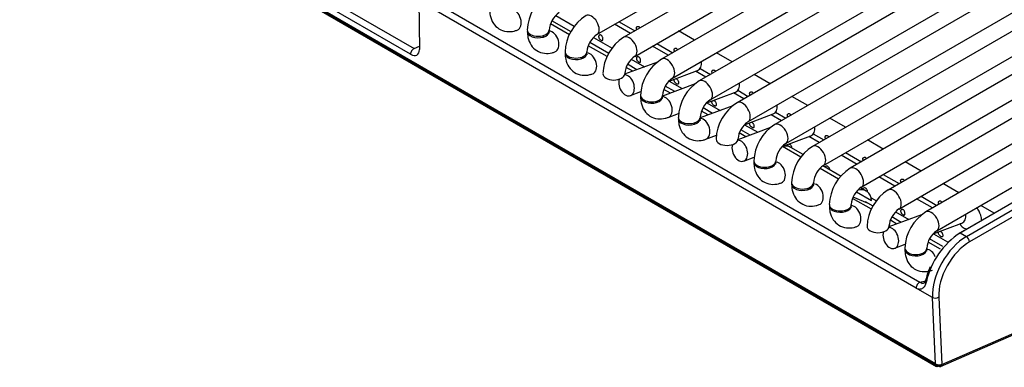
# Model space of a CAD drawing. Header units: millimetres. Extents: x 0 to 287, y 0 to 200.
# Tile 17 of 27: x 211.15 to 222.4, y 95.39 to 99.36. Entities that reach past the tile are written whole.
import ezdxf

# ---------------------------------------------------------------- set-up
doc = ezdxf.new("R2010")
doc.units = ezdxf.units.MM
doc.layers.add('130.189_BW4C_CTM', color=7, linetype='Continuous')
doc.layers.add('Défaut', color=7, linetype='Continuous')

# ---------------------------------------------------------------- blocks, each defined once
blk = doc.blocks.new('SE3')
at = {"layer": '130.189_BW4C_CTM', "color": 7, "linetype": 'Continuous'}
for p, q in [((221.612, 95.426), (205.561, 104.693)), ((205.562, 104.684), (221.614, 95.416)), ((205.572, 104.666), (221.624, 95.398)), ((217.744, 99.186), (226.865, 104.453)), ((227.172, 104.42), (218.05, 99.154)), ((218.175, 98.937), (227.297, 104.204)), ((227.603, 104.171), (218.481, 98.905)), ((218.606, 98.688), (227.728, 103.955)), ((228.034, 103.922), (218.913, 98.656)), ((219.038, 98.439), (228.159, 103.706)), ((228.334, 103.597), (219.344, 98.407)), ((219.469, 98.19), (228.342, 103.313)), ((228.347, 103.107), (219.775, 98.158)), ((219.9, 97.941), (228.355, 102.822)), ((228.36, 102.616), (220.207, 97.909)), ((220.332, 97.692), (228.368, 102.332)), ((228.373, 102.126), (220.638, 97.66)), ((220.763, 97.443), (228.468, 101.892)), ((228.388, 101.636), (221.069, 97.411)), ((211.591, 101.372), (215.655, 99.026)), ((221.194, 97.194), (228.513, 101.42)), ((228.819, 101.387), (221.501, 97.162)), ((215.615, 98.96), (211.552, 101.306)), ((221.626, 96.945), (228.944, 101.171)), ((221.858, 96.904), (228.827, 100.927)), ((228.862, 100.946), (221.894, 96.923)), ((221.965, 96.881), (228.934, 100.905)), ((228.969, 100.843), (222.001, 96.82)), ((221.39, 96.291), (215.707, 99.572)), ((215.707, 99.572), (215.715, 99.015)), ((215.751, 99.639), (221.434, 96.358)), ((217.448, 99.218), (217.23, 99.344)), ((217.273, 99.402), (217.485, 99.28)), ((217.996, 99.332), (218.177, 99.227)), ((217.429, 99.183), (217.214, 99.307)), ((218.127, 99.198), (217.945, 99.303)), ((218.859, 99.123), (218.677, 99.227)), ((217.705, 99.153), (217.917, 99.031)), ((215.655, 99.026), (215.715, 99.052)), ((217.86, 98.934), (217.645, 99.058)), ((217.88, 98.969), (217.662, 99.095)), ((218.558, 98.949), (218.377, 99.054)), ((218.427, 99.083), (218.609, 98.978)), ((218.136, 98.904), (218.287, 98.817)), ((219.29, 98.874), (219.109, 98.978)), ((218.434, 98.871), (218.06, 98.732)), ((218.152, 98.766), (218.076, 98.809)), ((218.2, 98.784), (218.093, 98.846)), ((218.567, 98.654), (218.894, 98.777)), ((218.989, 98.7), (218.871, 98.768)), ((218.921, 98.798), (219.04, 98.729)), ((218.568, 98.655), (218.719, 98.568)), ((219.721, 98.625), (219.54, 98.729)), ((218.865, 98.622), (218.491, 98.483)), ((218.583, 98.517), (218.508, 98.56)), ((218.632, 98.535), (218.524, 98.597)), ((219.353, 98.549), (219.471, 98.48)), ((218.126, 98.489), (218.245, 98.534)), ((218.998, 98.405), (219.325, 98.528)), ((219.421, 98.451), (219.303, 98.519)), ((220.153, 98.376), (219.971, 98.48)), ((219.296, 98.373), (218.923, 98.234)), ((219.063, 98.286), (218.956, 98.348)), ((218.999, 98.406), (219.15, 98.319)), ((218.557, 98.24), (218.676, 98.285)), ((219.014, 98.268), (218.939, 98.311)), ((219.429, 98.156), (219.757, 98.279)), ((219.852, 98.202), (219.734, 98.27)), ((219.784, 98.3), (219.903, 98.231)), ((220.584, 98.127), (220.403, 98.231)), ((219.728, 98.124), (219.354, 97.985)), ((219.494, 98.037), (219.387, 98.099)), ((219.431, 98.157), (219.581, 98.07)), ((218.988, 97.991), (219.108, 98.036)), ((219.446, 98.019), (219.37, 98.062)), ((219.861, 97.907), (220.188, 98.03)), ((220.283, 97.953), (220.165, 98.021)), ((220.215, 98.051), (220.334, 97.982)), ((221.015, 97.877), (220.834, 97.982)), ((220.073, 97.785), (219.862, 97.906)), ((220.1, 97.815), (219.957, 97.898)), ((219.42, 97.742), (219.539, 97.787)), ((220.715, 97.704), (220.533, 97.809)), ((220.584, 97.838), (220.765, 97.733)), ((221.669, 95.396), (227.158, 97.787)), ((221.684, 95.421), (227.173, 97.812)), ((220.504, 97.536), (220.292, 97.658)), ((220.532, 97.566), (220.323, 97.686)), ((221.447, 97.628), (221.265, 97.733)), ((221.146, 97.455), (220.965, 97.56)), ((221.015, 97.589), (221.197, 97.484)), ((220.821, 97.399), (220.755, 97.437)), ((221.878, 97.379), (221.697, 97.484)), ((220.88, 97.191), (220.664, 97.315)), ((220.835, 97.262), (220.67, 97.329)), ((220.707, 97.391), (220.881, 97.291)), ((220.875, 97.323), (220.936, 97.288)), ((221.577, 97.206), (221.396, 97.311)), ((221.447, 97.34), (221.628, 97.235)), ((220.899, 97.226), (220.81, 97.278)), ((222.28, 97.147), (222.128, 97.235)), ((221.453, 97.128), (221.079, 96.989)), ((221.22, 97.041), (221.112, 97.103)), ((221.155, 97.161), (221.307, 97.074)), ((221.171, 97.023), (221.096, 97.066)), ((221.586, 96.911), (221.913, 97.033)), ((221.892, 97.024), (221.891, 97.025)), ((221.695, 96.766), (221.544, 96.854)), ((221.587, 96.911), (221.747, 96.82)), ((221.894, 96.923), (221.965, 96.881)), ((221.145, 96.746), (221.264, 96.791)), ((221.669, 96.735), (221.527, 96.817)), ((221.434, 96.358), (221.498, 96.376)), ((221.456, 96.345), (221.503, 96.358)), ((221.577, 96.185), (221.41, 96.281)), ((221.612, 95.426), (221.577, 96.185)), ((221.648, 96.187), (221.683, 95.421)), ((221.644, 95.399), (221.614, 95.416)), ((221.683, 95.415), (221.644, 95.399)), ((221.683, 95.421), (221.684, 95.421))]:
    blk.add_line(p, q, dxfattribs=at)
for centre, radius, start, end in [((217.46, 99.218), 0.513, 122.1726, 177.8274), ((217.464, 99.216), 0.267, 124.6234, 175.3766), ((217.892, 98.969), 0.513, 122.1726, 177.8274), ((217.895, 98.967), 0.267, 124.6234, 175.3766), ((218.323, 98.72), 0.513, 122.1726, 177.8274), ((218.327, 98.718), 0.267, 124.6234, 175.3766), ((218.754, 98.471), 0.513, 122.1726, 177.8274), ((218.758, 98.469), 0.267, 124.6234, 175.3766), ((219.186, 98.222), 0.513, 122.1726, 177.8274), ((219.189, 98.22), 0.267, 124.6234, 175.3766), ((219.617, 97.973), 0.513, 122.1726, 177.8274), ((219.621, 97.971), 0.267, 124.6234, 175.3766), ((220.048, 97.724), 0.513, 122.1726, 177.8274), ((220.052, 97.722), 0.267, 124.6234, 175.3766), ((219.807, 97.638), 0.3, 60, 71.4709), ((220.48, 97.475), 0.513, 122.1726, 177.8274), ((220.483, 97.473), 0.267, 124.6234, 175.3766), ((220.911, 97.226), 0.513, 122.1726, 177.8274), ((220.915, 97.224), 0.267, 124.6234, 175.3766), ((221.342, 96.977), 0.513, 122.1726, 177.8274), ((221.346, 96.975), 0.267, 124.6234, 175.3766), ((221.774, 96.728), 0.513, 122.1726, 177.8274), ((222.389, 96.165), 0.905, 123.152, 167.1393), ((221.777, 96.726), 0.267, 124.6234, 175.3766)]:
    blk.add_arc(centre, radius, start, end, dxfattribs=at)
for centre, major_axis, ratio, start_param, end_param in [((216.788, 99.354), (-0.044, 0.117), 0.668835, 3.141468, 6.012973), ((217.681, 99.295), (0.063, -0.108), 0.57735, 0.009357, 3.141259), ((217.073, 99.221), (0.125, 0), 0.57735, 3.028213, 6.283185), ((217.073, 99.238), (0.125, 0), 0.57735, 3.141975, 6.272957), ((217.073, 99.221), (0.125, 0), 0.57735, 0, 0.11338), ((217.219, 99.105), (-0.044, 0.117), 0.668835, 3.141468, 6.012973), ((217.219, 99.105), (-0.044, 0.117), 0.668835, 0.703415, 0.877911), ((218.113, 99.046), (0.063, -0.108), 0.57735, 0.009357, 3.141259), ((215.65, 98.983), (-0.025, -0.0433), 0.57735, 3.804818, 5.550147), ((215.609, 99.081), (-0.08, 0.128), 0.546142, 2.345976, 3.879986), ((217.504, 98.972), (0.125, 0), 0.57735, 3.028212, 6.283185), ((217.504, 98.989), (0.125, 0), 0.57735, 3.141975, 6.272957), ((217.651, 98.855), (-0.044, 0.117), 0.668835, 0.703415, 0.877911), ((217.504, 98.972), (0.125, 0), 0.57735, 0, 0.113381), ((217.651, 98.855), (-0.044, 0.117), 0.668835, 3.141468, 6.012973), ((218.544, 98.797), (0.063, -0.108), 0.57735, 0.009357, 3.141259), ((218.85, 98.894), (-0.044, 0.117), 0.668835, 3.141593, 4.357226), ((217.936, 98.739), (0.125, 0), 0.57735, 3.141975, 6.272957), ((218.082, 98.606), (-0.044, 0.117), 0.668835, 0.703415, 6.031913), ((218.975, 98.548), (0.063, -0.108), 0.57735, 0.009357, 3.141259), ((219.282, 98.645), (-0.044, 0.117), 0.668835, 3.141593, 4.357226), ((218.367, 98.474), (0.125, 0), 0.57735, 3.02821, 6.283185), ((218.367, 98.49), (0.125, 0), 0.57735, 3.141975, 6.272957), ((218.513, 98.357), (-0.044, 0.117), 0.668835, 0.703415, 0.873634), ((218.367, 98.474), (0.125, 0), 0.57735, 0, 0.1188), ((218.513, 98.357), (-0.044, 0.117), 0.668835, 3.141468, 6.012973), ((219.407, 98.299), (0.063, -0.108), 0.57735, 0.009357, 3.141259), ((219.713, 98.396), (-0.044, 0.117), 0.668835, 3.141593, 4.357226), ((218.798, 98.225), (0.125, 0), 0.57735, 3.028212, 6.283185), ((218.798, 98.241), (0.125, 0), 0.57735, 3.141975, 6.272957), ((218.798, 98.225), (0.125, 0), 0.57735, 0, 0.1188), ((218.945, 98.108), (-0.044, 0.117), 0.668835, 3.141468, 6.012973), ((218.945, 98.108), (-0.044, 0.117), 0.668835, 0.703415, 0.873634), ((219.838, 98.05), (0.063, -0.108), 0.57735, 0.009357, 3.141259), ((220.144, 98.147), (-0.044, 0.117), 0.668835, 3.141593, 4.357226), ((219.23, 97.992), (0.125, 0), 0.57735, 3.141975, 6.272957), ((219.376, 97.859), (-0.044, 0.117), 0.668835, 0.703415, 6.031913), ((219.807, 97.638), (-0.15, -0.26), 0.57735, 3.141593, 3.665191), ((220.269, 97.801), (0.063, -0.108), 0.57735, 0.009357, 3.141259), ((219.661, 97.727), (0.125, 0), 0.57735, 3.028211, 6.283185), ((219.661, 97.743), (0.125, 0), 0.57735, 3.141975, 6.272957), ((219.807, 97.61), (-0.044, 0.117), 0.668835, 0.703415, 0.877911), ((219.661, 97.727), (0.125, 0), 0.57735, 0, 0.113382), ((219.807, 97.61), (-0.044, 0.117), 0.668835, 3.141468, 6.012973), ((220.701, 97.551), (0.063, -0.108), 0.57735, 0.009357, 3.141259), ((220.092, 97.478), (0.125, 0), 0.57735, 3.028211, 6.283185), ((220.092, 97.494), (0.125, 0), 0.57735, 3.141975, 6.272957), ((220.239, 97.361), (-0.044, 0.117), 0.668835, 0.703415, 0.873634), ((220.092, 97.478), (0.125, 0), 0.57735, 0, 0.113382), ((220.239, 97.361), (-0.044, 0.117), 0.668835, 3.141468, 6.012973), ((220.671, 97.139), (-0.15, -0.26), 0.57735, 2.478368, 3.665191), ((221.132, 97.302), (0.063, -0.108), 0.57735, 0.009357, 3.141259), ((220.524, 97.229), (0.125, 0), 0.57735, 3.028222, 6.283185), ((220.524, 97.245), (0.125, 0), 0.57735, 3.141975, 6.272957), ((220.524, 97.229), (0.125, 0), 0.57735, 0, 0.113371), ((220.67, 97.112), (-0.044, 0.117), 0.668835, 3.141468, 6.012973), ((220.67, 97.112), (-0.044, 0.117), 0.668835, 0.703415, 0.873634), ((221.563, 97.053), (0.063, -0.108), 0.57735, 0.009357, 3.141259), ((221.87, 97.15), (-0.044, 0.117), 0.668835, 3.141593, 4.357226), ((220.955, 96.996), (0.125, 0), 0.57735, 3.141975, 6.272957), ((221.101, 96.863), (-0.044, 0.117), 0.668835, 0.703415, 6.031913), ((222.016, 97.034), (0.125, 0), 0.57735, 3.272674, 4.33192), ((221.965, 96.432), (-0.275, -0.476), 0.57735, 3.926991, 5.550147), ((221.965, 96.841), (0.025, -0.0433), 0.57735, 0.785398, 2.356194), ((221.386, 96.747), (0.125, 0), 0.57735, 3.141975, 6.272957), ((222.001, 96.412), (0.25, 0.433), 0.57735, 0.785398, 2.408554), ((221.386, 96.731), (0.125, 0), 0.57735, 3.028209, 6.283185), ((221.533, 96.614), (-0.044, 0.117), 0.668835, 0.703415, 0.877911), ((221.386, 96.731), (0.125, 0), 0.57735, 0, 0.113384), ((221.533, 96.614), (-0.044, 0.117), 0.668835, 4.75921, 6.012973), ((221.846, 96.503), (-0.263, -0.426), 0.556861, 4.977308, 5.276914), ((221.425, 96.313), (0.025, 0.0433), 0.57735, 0.523599, 2.408554), ((221.384, 96.416), (0.077, -0.133), 0.548038, -0.76518, -0.573101), ((221.419, 96.438), (0.0601, -0.0858), 0.460877, -0.783198, -0.591119), ((221.612, 96.207), (0.0499, 0.0023), 0.606775, 3.899404, 5.4702), ((221.648, 95.441), (0.0501, -0.0045), 0.503419, 3.968267, 5.539064), ((221.649, 95.442), (0.025, 0.0433), 0.57735, 2.478368, 3.804818), ((221.649, 95.442), (-0.02, 0.0458), 0.643408, 2.425216, 3.996013)]:
    blk.add_ellipse(centre, major_axis=major_axis, ratio=ratio, start_param=start_param, end_param=end_param, dxfattribs=at)
for points, knots in [([(216.517, 99.47), (216.518, 99.445), (216.521, 99.393), (216.554, 99.312), (216.622, 99.245), (216.709, 99.215), (216.783, 99.22), (216.82, 99.232), (216.832, 99.236)], [0, 0, 0, 0, 0.142554, 0.349449, 0.539605, 0.740567, 0.926733, 1, 1, 1, 1]), ([(216.948, 99.221), (216.949, 99.196), (216.953, 99.144), (216.985, 99.063), (217.053, 98.996), (217.14, 98.966), (217.215, 98.971), (217.251, 98.983), (217.263, 98.987)], [0, 0, 0, 0, 0.142554, 0.349449, 0.539605, 0.740567, 0.926733, 1, 1, 1, 1]), ([(217.2, 99.202), (217.2, 99.202), (217.2, 99.203), (217.198, 99.21), (217.198, 99.219), (217.198, 99.221)], [0.7481471, 0.7481471, 0.7481471, 0.7481471, 0.8034929, 0.9541091, 1, 1, 1, 1]), ([(218.2, 99.241), (218.199, 99.243), (218.197, 99.246), (218.196, 99.248), (218.195, 99.252), (218.194, 99.255), (218.194, 99.258), (218.194, 99.261), (218.194, 99.265), (218.195, 99.267), (218.196, 99.27), (218.197, 99.273), (218.199, 99.275), (218.201, 99.276), (218.204, 99.278), (218.206, 99.279), (218.209, 99.279), (218.212, 99.28), (218.214, 99.279), (218.217, 99.279), (218.22, 99.278), (218.222, 99.276)], [0.6472064, 0.6472064, 0.6472064, 0.6472064, 0.6877903, 0.6877903, 0.6877903, 0.7404633, 0.7404633, 0.7404633, 0.7935872, 0.7935872, 0.7935872, 0.8468402, 0.8468402, 0.8468402, 0.8997022, 0.8997022, 0.8997022, 0.9522476, 0.9522476, 0.9522476, 1, 1, 1, 1]), ([(218.222, 99.276), (218.225, 99.275), (218.228, 99.273), (218.23, 99.27), (218.232, 99.267), (218.234, 99.264), (218.236, 99.261)], [0, 0, 0, 0, 0.0530419, 0.0530419, 0.0530419, 0.1030228, 0.1030228, 0.1030228, 0.1030228]), ([(217.791, 99.178), (217.794, 99.177), (217.796, 99.175), (217.799, 99.172), (217.801, 99.169), (217.803, 99.166), (217.805, 99.163), (217.807, 99.159), (217.808, 99.156), (217.809, 99.152), (217.81, 99.148), (217.811, 99.144), (217.812, 99.141), (217.812, 99.137), (217.812, 99.134), (217.812, 99.131), (217.812, 99.128), (217.811, 99.125), (217.81, 99.123), (217.81, 99.121), (217.808, 99.119), (217.807, 99.119), (217.806, 99.118), (217.804, 99.117), (217.802, 99.117), (217.799, 99.117), (217.797, 99.118), (217.794, 99.119), (217.792, 99.12), (217.789, 99.122), (217.786, 99.124), (217.783, 99.126), (217.78, 99.129), (217.778, 99.131), (217.775, 99.134), (217.772, 99.137), (217.77, 99.14), (217.768, 99.144), (217.766, 99.147), (217.765, 99.15), (217.764, 99.154), (217.763, 99.157), (217.763, 99.16), (217.762, 99.164), (217.763, 99.167), (217.764, 99.169), (217.765, 99.172), (217.766, 99.175), (217.768, 99.177), (217.77, 99.178), (217.772, 99.18), (217.775, 99.181), (217.777, 99.181), (217.78, 99.182), (217.783, 99.181), (217.786, 99.181), (217.788, 99.18), (217.791, 99.178)], [0, 0, 0, 0, 0.053042, 0.053042, 0.053042, 0.106105, 0.106105, 0.106105, 0.158883, 0.158883, 0.158883, 0.21143, 0.21143, 0.21143, 0.264302, 0.264302, 0.264302, 0.317557, 0.317557, 0.317557, 0.370676, 0.370676, 0.370676, 0.42334, 0.42334, 0.42334, 0.475929, 0.475929, 0.475929, 0.528933, 0.528933, 0.528933, 0.582211, 0.582211, 0.582211, 0.635207, 0.635207, 0.635207, 0.68779, 0.68779, 0.68779, 0.740463, 0.740463, 0.740463, 0.793587, 0.793587, 0.793587, 0.84684, 0.84684, 0.84684, 0.899702, 0.899702, 0.899702, 0.952248, 0.952248, 0.952248, 1, 1, 1, 1]), ([(218.631, 98.992), (218.63, 98.994), (218.629, 98.997), (218.628, 98.999), (218.626, 99.003), (218.625, 99.006), (218.625, 99.009), (218.625, 99.012), (218.625, 99.016), (218.626, 99.018), (218.627, 99.021), (218.629, 99.024), (218.631, 99.026), (218.633, 99.027), (218.635, 99.029), (218.638, 99.03), (218.64, 99.03), (218.643, 99.031), (218.646, 99.03), (218.648, 99.03), (218.651, 99.029), (218.653, 99.027)], [0.6472064, 0.6472064, 0.6472064, 0.6472064, 0.6877903, 0.6877903, 0.6877903, 0.7404633, 0.7404633, 0.7404633, 0.7935872, 0.7935872, 0.7935872, 0.8468402, 0.8468402, 0.8468402, 0.8997022, 0.8997022, 0.8997022, 0.9522476, 0.9522476, 0.9522476, 1, 1, 1, 1]), ([(218.653, 99.027), (218.656, 99.026), (218.659, 99.023), (218.661, 99.021), (218.663, 99.018), (218.665, 99.015), (218.667, 99.012)], [0, 0, 0, 0, 0.0530419, 0.0530419, 0.0530419, 0.1030228, 0.1030228, 0.1030228, 0.1030228]), ([(217.379, 98.972), (217.381, 98.947), (217.384, 98.895), (217.417, 98.814), (217.485, 98.747), (217.571, 98.717), (217.646, 98.722), (217.682, 98.734), (217.694, 98.738)], [0, 0, 0, 0, 0.142554, 0.349449, 0.539605, 0.740567, 0.926733, 1, 1, 1, 1]), ([(217.632, 98.953), (217.632, 98.953), (217.631, 98.954), (217.63, 98.961), (217.629, 98.97), (217.629, 98.972)], [0.7481471, 0.7481471, 0.7481471, 0.7481471, 0.8034929, 0.9541091, 1, 1, 1, 1]), ([(218.222, 98.929), (218.225, 98.928), (218.228, 98.926), (218.23, 98.923), (218.232, 98.92), (218.234, 98.917), (218.236, 98.914), (218.238, 98.91), (218.239, 98.907), (218.241, 98.903), (218.242, 98.899), (218.242, 98.895), (218.243, 98.892), (218.243, 98.888), (218.243, 98.885), (218.243, 98.882), (218.243, 98.879), (218.243, 98.876), (218.242, 98.874), (218.241, 98.872), (218.24, 98.87), (218.238, 98.869), (218.237, 98.869), (218.235, 98.868), (218.233, 98.868), (218.231, 98.868), (218.228, 98.869), (218.226, 98.87), (218.223, 98.871), (218.22, 98.873), (218.218, 98.875), (218.215, 98.877), (218.212, 98.88), (218.209, 98.882), (218.206, 98.885), (218.204, 98.888), (218.201, 98.891), (218.199, 98.895), (218.197, 98.898), (218.196, 98.901), (218.195, 98.905), (218.194, 98.908), (218.194, 98.911), (218.194, 98.914), (218.194, 98.918), (218.195, 98.92), (218.196, 98.923), (218.197, 98.926), (218.199, 98.928), (218.201, 98.929), (218.204, 98.931), (218.206, 98.932), (218.209, 98.932), (218.212, 98.933), (218.214, 98.932), (218.217, 98.932), (218.22, 98.931), (218.222, 98.929)], [0, 0, 0, 0, 0.053042, 0.053042, 0.053042, 0.106105, 0.106105, 0.106105, 0.158883, 0.158883, 0.158883, 0.21143, 0.21143, 0.21143, 0.264302, 0.264302, 0.264302, 0.317557, 0.317557, 0.317557, 0.370676, 0.370676, 0.370676, 0.42334, 0.42334, 0.42334, 0.475929, 0.475929, 0.475929, 0.528933, 0.528933, 0.528933, 0.582211, 0.582211, 0.582211, 0.635207, 0.635207, 0.635207, 0.68779, 0.68779, 0.68779, 0.740463, 0.740463, 0.740463, 0.793587, 0.793587, 0.793587, 0.84684, 0.84684, 0.84684, 0.899702, 0.899702, 0.899702, 0.952248, 0.952248, 0.952248, 1, 1, 1, 1]), ([(219.063, 98.743), (219.061, 98.745), (219.06, 98.748), (219.059, 98.75), (219.058, 98.754), (219.057, 98.757), (219.057, 98.76), (219.056, 98.763), (219.057, 98.767), (219.058, 98.769), (219.059, 98.772), (219.06, 98.775), (219.062, 98.777), (219.064, 98.778), (219.066, 98.78), (219.069, 98.781), (219.071, 98.781), (219.074, 98.782), (219.077, 98.781), (219.08, 98.781), (219.082, 98.78), (219.085, 98.778)], [0.6472064, 0.6472064, 0.6472064, 0.6472064, 0.6877903, 0.6877903, 0.6877903, 0.7404633, 0.7404633, 0.7404633, 0.7935872, 0.7935872, 0.7935872, 0.8468402, 0.8468402, 0.8468402, 0.8997022, 0.8997022, 0.8997022, 0.9522476, 0.9522476, 0.9522476, 1, 1, 1, 1]), ([(219.085, 98.778), (219.088, 98.777), (219.09, 98.774), (219.093, 98.772), (219.095, 98.769), (219.097, 98.766), (219.099, 98.763)], [0, 0, 0, 0, 0.0530419, 0.0530419, 0.0530419, 0.1030228, 0.1030228, 0.1030228, 0.1030228]), ([(218.653, 98.68), (218.656, 98.679), (218.659, 98.676), (218.661, 98.674), (218.664, 98.671), (218.666, 98.668), (218.668, 98.665), (218.669, 98.661), (218.671, 98.657), (218.672, 98.654), (218.673, 98.65), (218.674, 98.646), (218.674, 98.643), (218.675, 98.639), (218.675, 98.636), (218.675, 98.633), (218.674, 98.63), (218.674, 98.627), (218.673, 98.625), (218.672, 98.623), (218.671, 98.621), (218.67, 98.62), (218.668, 98.619), (218.666, 98.619), (218.664, 98.619), (218.662, 98.619), (218.66, 98.62), (218.657, 98.621), (218.655, 98.622), (218.652, 98.624), (218.649, 98.626), (218.646, 98.628), (218.643, 98.631), (218.64, 98.633), (218.638, 98.636), (218.635, 98.639), (218.633, 98.642), (218.631, 98.646), (218.629, 98.649), (218.628, 98.652), (218.626, 98.656), (218.625, 98.659), (218.625, 98.662), (218.625, 98.665), (218.625, 98.669), (218.626, 98.671), (218.627, 98.674), (218.629, 98.676), (218.63, 98.678)], [0, 0, 0, 0, 0.0530419, 0.0530419, 0.0530419, 0.1061047, 0.1061047, 0.1061047, 0.1588828, 0.1588828, 0.1588828, 0.2114301, 0.2114301, 0.2114301, 0.2643019, 0.2643019, 0.2643019, 0.3175571, 0.3175571, 0.3175571, 0.3706757, 0.3706757, 0.3706757, 0.4233402, 0.4233402, 0.4233402, 0.4759291, 0.4759291, 0.4759291, 0.5289331, 0.5289331, 0.5289331, 0.5822112, 0.5822112, 0.5822112, 0.6352073, 0.6352073, 0.6352073, 0.6877903, 0.6877903, 0.6877903, 0.7404633, 0.7404633, 0.7404633, 0.7935872, 0.7935872, 0.7935872, 0.843316, 0.843316, 0.843316, 0.843316]), ([(218.644, 98.683), (218.644, 98.683), (218.645, 98.683), (218.646, 98.683), (218.648, 98.683), (218.651, 98.682), (218.653, 98.68)], [0.93862987, 0.93862987, 0.93862987, 0.93862987, 0.95224755, 0.95224755, 0.95224755, 1, 1, 1, 1]), ([(218.242, 98.474), (218.243, 98.449), (218.247, 98.397), (218.279, 98.316), (218.347, 98.249), (218.434, 98.219), (218.509, 98.224), (218.545, 98.236), (218.557, 98.24)], [0, 0, 0, 0, 0.142554, 0.349449, 0.539605, 0.740567, 0.926733, 1, 1, 1, 1]), ([(218.494, 98.455), (218.494, 98.455), (218.494, 98.456), (218.492, 98.463), (218.492, 98.472), (218.492, 98.474)], [0.7481471, 0.7481471, 0.7481471, 0.7481471, 0.8034929, 0.9541091, 1, 1, 1, 1]), ([(219.085, 98.431), (219.088, 98.43), (219.09, 98.427), (219.093, 98.425), (219.095, 98.422), (219.097, 98.419), (219.099, 98.416), (219.101, 98.412), (219.102, 98.408), (219.103, 98.405), (219.104, 98.401), (219.105, 98.397), (219.106, 98.394), (219.106, 98.39), (219.106, 98.387), (219.106, 98.384), (219.106, 98.381), (219.105, 98.378), (219.104, 98.376), (219.104, 98.374), (219.102, 98.372), (219.101, 98.371), (219.1, 98.37), (219.098, 98.37), (219.096, 98.37), (219.094, 98.37), (219.091, 98.371), (219.088, 98.372), (219.086, 98.373), (219.083, 98.375), (219.08, 98.377), (219.077, 98.379), (219.074, 98.382), (219.072, 98.384), (219.069, 98.387), (219.066, 98.39), (219.064, 98.393), (219.062, 98.396), (219.06, 98.4), (219.059, 98.403), (219.058, 98.407), (219.057, 98.41), (219.057, 98.413), (219.056, 98.416), (219.057, 98.42), (219.058, 98.422), (219.059, 98.425), (219.06, 98.427), (219.062, 98.429)], [0, 0, 0, 0, 0.0530419, 0.0530419, 0.0530419, 0.1061047, 0.1061047, 0.1061047, 0.1588828, 0.1588828, 0.1588828, 0.2114301, 0.2114301, 0.2114301, 0.2643019, 0.2643019, 0.2643019, 0.3175571, 0.3175571, 0.3175571, 0.3706757, 0.3706757, 0.3706757, 0.4233402, 0.4233402, 0.4233402, 0.4759291, 0.4759291, 0.4759291, 0.5289331, 0.5289331, 0.5289331, 0.5822112, 0.5822112, 0.5822112, 0.6352073, 0.6352073, 0.6352073, 0.6877903, 0.6877903, 0.6877903, 0.7404633, 0.7404633, 0.7404633, 0.7935872, 0.7935872, 0.7935872, 0.843316, 0.843316, 0.843316, 0.843316]), ([(219.075, 98.434), (219.076, 98.434), (219.076, 98.434), (219.077, 98.434), (219.08, 98.434), (219.082, 98.433), (219.085, 98.431)], [0.93862987, 0.93862987, 0.93862987, 0.93862987, 0.95224755, 0.95224755, 0.95224755, 1, 1, 1, 1]), ([(219.494, 98.493), (219.493, 98.496), (219.491, 98.499), (219.49, 98.501), (219.489, 98.505), (219.488, 98.508), (219.488, 98.511), (219.488, 98.514), (219.488, 98.518), (219.489, 98.52), (219.49, 98.523), (219.491, 98.526), (219.493, 98.527), (219.495, 98.529), (219.498, 98.531), (219.5, 98.532), (219.503, 98.532), (219.506, 98.533), (219.508, 98.532), (219.511, 98.532), (219.514, 98.531), (219.516, 98.529)], [0.6472064, 0.6472064, 0.6472064, 0.6472064, 0.6877903, 0.6877903, 0.6877903, 0.7404633, 0.7404633, 0.7404633, 0.7935872, 0.7935872, 0.7935872, 0.8468402, 0.8468402, 0.8468402, 0.8997022, 0.8997022, 0.8997022, 0.9522476, 0.9522476, 0.9522476, 1, 1, 1, 1]), ([(219.516, 98.529), (219.519, 98.528), (219.522, 98.525), (219.524, 98.523), (219.526, 98.52), (219.528, 98.517), (219.53, 98.514)], [0, 0, 0, 0, 0.0530419, 0.0530419, 0.0530419, 0.1030228, 0.1030228, 0.1030228, 0.1030228]), ([(218.673, 98.225), (218.675, 98.2), (218.678, 98.148), (218.711, 98.067), (218.779, 98), (218.865, 97.97), (218.94, 97.975), (218.976, 97.987), (218.988, 97.991)], [0, 0, 0, 0, 0.142554, 0.349449, 0.539605, 0.740567, 0.926733, 1, 1, 1, 1]), ([(218.926, 98.206), (218.926, 98.206), (218.925, 98.207), (218.924, 98.214), (218.923, 98.223), (218.923, 98.225)], [0.7481471, 0.7481471, 0.7481471, 0.7481471, 0.8034929, 0.9541091, 1, 1, 1, 1]), ([(219.925, 98.244), (219.924, 98.247), (219.923, 98.25), (219.922, 98.252), (219.92, 98.255), (219.919, 98.259), (219.919, 98.262), (219.919, 98.265), (219.919, 98.269), (219.92, 98.271), (219.921, 98.274), (219.923, 98.277), (219.925, 98.278), (219.927, 98.28), (219.929, 98.282), (219.932, 98.283), (219.934, 98.283), (219.937, 98.284), (219.94, 98.283), (219.942, 98.283), (219.945, 98.282), (219.947, 98.28)], [0.6472064, 0.6472064, 0.6472064, 0.6472064, 0.6877903, 0.6877903, 0.6877903, 0.7404633, 0.7404633, 0.7404633, 0.7935872, 0.7935872, 0.7935872, 0.8468402, 0.8468402, 0.8468402, 0.8997022, 0.8997022, 0.8997022, 0.9522476, 0.9522476, 0.9522476, 1, 1, 1, 1]), ([(219.947, 98.28), (219.95, 98.279), (219.953, 98.276), (219.955, 98.274), (219.957, 98.271), (219.96, 98.268), (219.961, 98.265)], [0, 0, 0, 0, 0.0530419, 0.0530419, 0.0530419, 0.1030228, 0.1030228, 0.1030228, 0.1030228]), ([(219.516, 98.182), (219.519, 98.181), (219.522, 98.178), (219.524, 98.176), (219.526, 98.173), (219.528, 98.17), (219.53, 98.167), (219.532, 98.163), (219.533, 98.159), (219.535, 98.156), (219.536, 98.152), (219.536, 98.148), (219.537, 98.145), (219.537, 98.141), (219.537, 98.138), (219.537, 98.135), (219.537, 98.132), (219.537, 98.129), (219.536, 98.127), (219.535, 98.125), (219.534, 98.123), (219.532, 98.122), (219.531, 98.121), (219.529, 98.121), (219.527, 98.121), (219.525, 98.121), (219.522, 98.122), (219.52, 98.123), (219.517, 98.124), (219.514, 98.126), (219.512, 98.128), (219.509, 98.13), (219.506, 98.133), (219.503, 98.135), (219.5, 98.138), (219.498, 98.141), (219.495, 98.144), (219.493, 98.147), (219.491, 98.151), (219.49, 98.154), (219.489, 98.158), (219.488, 98.161), (219.488, 98.164), (219.488, 98.167), (219.488, 98.171), (219.489, 98.173), (219.49, 98.176), (219.491, 98.178), (219.493, 98.18)], [0, 0, 0, 0, 0.0530419, 0.0530419, 0.0530419, 0.1061047, 0.1061047, 0.1061047, 0.1588828, 0.1588828, 0.1588828, 0.2114301, 0.2114301, 0.2114301, 0.2643019, 0.2643019, 0.2643019, 0.3175571, 0.3175571, 0.3175571, 0.3706757, 0.3706757, 0.3706757, 0.4233402, 0.4233402, 0.4233402, 0.4759291, 0.4759291, 0.4759291, 0.5289331, 0.5289331, 0.5289331, 0.5822112, 0.5822112, 0.5822112, 0.6352073, 0.6352073, 0.6352073, 0.6877903, 0.6877903, 0.6877903, 0.7404633, 0.7404633, 0.7404633, 0.7935872, 0.7935872, 0.7935872, 0.843316, 0.843316, 0.843316, 0.843316]), ([(219.506, 98.185), (219.507, 98.185), (219.508, 98.185), (219.508, 98.185), (219.511, 98.185), (219.514, 98.184), (219.516, 98.182)], [0.93862987, 0.93862987, 0.93862987, 0.93862987, 0.95224755, 0.95224755, 0.95224755, 1, 1, 1, 1]), ([(220.357, 97.995), (220.355, 97.998), (220.354, 98.001), (220.353, 98.003), (220.352, 98.006), (220.351, 98.01), (220.351, 98.013), (220.35, 98.016), (220.351, 98.019), (220.352, 98.022), (220.353, 98.025), (220.354, 98.027), (220.356, 98.029), (220.358, 98.031), (220.36, 98.033), (220.363, 98.034), (220.365, 98.034), (220.368, 98.034), (220.371, 98.034), (220.374, 98.034), (220.376, 98.033), (220.379, 98.031)], [0.6472064, 0.6472064, 0.6472064, 0.6472064, 0.6877903, 0.6877903, 0.6877903, 0.7404633, 0.7404633, 0.7404633, 0.7935872, 0.7935872, 0.7935872, 0.8468402, 0.8468402, 0.8468402, 0.8997022, 0.8997022, 0.8997022, 0.9522476, 0.9522476, 0.9522476, 1, 1, 1, 1]), ([(220.379, 98.031), (220.382, 98.03), (220.384, 98.027), (220.387, 98.025), (220.389, 98.022), (220.391, 98.019), (220.393, 98.016)], [0, 0, 0, 0, 0.0530419, 0.0530419, 0.0530419, 0.1030228, 0.1030228, 0.1030228, 0.1030228]), ([(219.92, 97.909), (219.92, 97.911), (219.919, 97.913), (219.919, 97.915), (219.919, 97.918), (219.919, 97.921), (219.92, 97.924), (219.921, 97.927), (219.923, 97.929), (219.924, 97.931)], [0.7095532, 0.7095532, 0.7095532, 0.7095532, 0.7404633, 0.7404633, 0.7404633, 0.7935872, 0.7935872, 0.7935872, 0.843316, 0.843316, 0.843316, 0.843316]), ([(219.938, 97.936), (219.938, 97.936), (219.939, 97.936), (219.94, 97.936), (219.942, 97.936), (219.945, 97.935), (219.947, 97.933)], [0.93862987, 0.93862987, 0.93862987, 0.93862987, 0.95224755, 0.95224755, 0.95224755, 1, 1, 1, 1]), ([(219.947, 97.933), (219.95, 97.932), (219.953, 97.929), (219.955, 97.927), (219.958, 97.924), (219.96, 97.921), (219.962, 97.917), (219.963, 97.914), (219.965, 97.91), (219.966, 97.907), (219.967, 97.903), (219.968, 97.899), (219.968, 97.896), (219.968, 97.894), (219.969, 97.893), (219.969, 97.891)], [0, 0, 0, 0, 0.0530419, 0.0530419, 0.0530419, 0.1061047, 0.1061047, 0.1061047, 0.1588828, 0.1588828, 0.1588828, 0.2114301, 0.2114301, 0.2114301, 0.235271, 0.235271, 0.235271, 0.235271]), ([(220.788, 97.746), (220.787, 97.749), (220.785, 97.751), (220.784, 97.754), (220.783, 97.757), (220.782, 97.761), (220.782, 97.764), (220.782, 97.767), (220.782, 97.77), (220.783, 97.773), (220.784, 97.776), (220.785, 97.778), (220.787, 97.78), (220.789, 97.782), (220.792, 97.784), (220.794, 97.784), (220.797, 97.785), (220.8, 97.785), (220.802, 97.785), (220.805, 97.785), (220.808, 97.784), (220.81, 97.782)], [0.6472064, 0.6472064, 0.6472064, 0.6472064, 0.6877903, 0.6877903, 0.6877903, 0.7404633, 0.7404633, 0.7404633, 0.7935872, 0.7935872, 0.7935872, 0.8468402, 0.8468402, 0.8468402, 0.8997022, 0.8997022, 0.8997022, 0.9522476, 0.9522476, 0.9522476, 1, 1, 1, 1]), ([(220.81, 97.782), (220.813, 97.781), (220.816, 97.778), (220.818, 97.776), (220.82, 97.773), (220.822, 97.77), (220.824, 97.767)], [0, 0, 0, 0, 0.0530419, 0.0530419, 0.0530419, 0.1030228, 0.1030228, 0.1030228, 0.1030228]), ([(219.536, 97.727), (219.537, 97.702), (219.541, 97.65), (219.573, 97.569), (219.641, 97.502), (219.728, 97.471), (219.803, 97.477), (219.839, 97.489), (219.851, 97.493)], [0, 0, 0, 0, 0.142554, 0.349449, 0.539605, 0.740567, 0.926733, 1, 1, 1, 1]), ([(219.788, 97.708), (219.788, 97.708), (219.788, 97.709), (219.786, 97.716), (219.786, 97.725), (219.786, 97.727)], [0.7481471, 0.7481471, 0.7481471, 0.7481471, 0.8034929, 0.9541091, 1, 1, 1, 1]), ([(220.351, 97.67), (220.351, 97.672), (220.351, 97.674), (220.352, 97.675), (220.353, 97.678), (220.354, 97.68), (220.356, 97.682), (220.358, 97.684), (220.36, 97.686), (220.363, 97.687), (220.365, 97.687), (220.368, 97.687), (220.371, 97.687), (220.374, 97.687), (220.376, 97.686), (220.379, 97.684)], [0.7648196, 0.7648196, 0.7648196, 0.7648196, 0.7935872, 0.7935872, 0.7935872, 0.8468402, 0.8468402, 0.8468402, 0.8997022, 0.8997022, 0.8997022, 0.9522476, 0.9522476, 0.9522476, 1, 1, 1, 1]), ([(220.379, 97.684), (220.382, 97.683), (220.384, 97.68), (220.387, 97.678), (220.389, 97.675), (220.391, 97.672), (220.393, 97.668), (220.395, 97.665), (220.396, 97.661), (220.397, 97.658), (220.398, 97.654), (220.399, 97.65), (220.4, 97.647), (220.4, 97.645), (220.4, 97.644), (220.4, 97.642)], [0, 0, 0, 0, 0.0530419, 0.0530419, 0.0530419, 0.1061047, 0.1061047, 0.1061047, 0.1588828, 0.1588828, 0.1588828, 0.2114301, 0.2114301, 0.2114301, 0.235271, 0.235271, 0.235271, 0.235271]), ([(221.219, 97.497), (221.218, 97.5), (221.217, 97.502), (221.216, 97.505), (221.214, 97.508), (221.213, 97.512), (221.213, 97.515), (221.213, 97.518), (221.213, 97.521), (221.214, 97.524), (221.215, 97.527), (221.217, 97.529), (221.219, 97.531), (221.221, 97.533), (221.223, 97.535), (221.226, 97.535), (221.228, 97.536), (221.231, 97.536), (221.234, 97.536), (221.236, 97.536), (221.239, 97.535), (221.241, 97.533)], [0.6472064, 0.6472064, 0.6472064, 0.6472064, 0.6877903, 0.6877903, 0.6877903, 0.7404633, 0.7404633, 0.7404633, 0.7935872, 0.7935872, 0.7935872, 0.8468402, 0.8468402, 0.8468402, 0.8997022, 0.8997022, 0.8997022, 0.9522476, 0.9522476, 0.9522476, 1, 1, 1, 1]), ([(221.241, 97.533), (221.244, 97.532), (221.247, 97.529), (221.249, 97.527), (221.251, 97.524), (221.254, 97.521), (221.255, 97.518)], [0, 0, 0, 0, 0.0530419, 0.0530419, 0.0530419, 0.1030228, 0.1030228, 0.1030228, 0.1030228]), ([(219.967, 97.478), (219.969, 97.453), (219.972, 97.401), (220.005, 97.32), (220.073, 97.253), (220.159, 97.222), (220.234, 97.228), (220.27, 97.24), (220.282, 97.244)], [0, 0, 0, 0, 0.142554, 0.349449, 0.539605, 0.740567, 0.926733, 1, 1, 1, 1]), ([(220.22, 97.459), (220.22, 97.459), (220.219, 97.46), (220.218, 97.467), (220.217, 97.476), (220.217, 97.478)], [0.7481471, 0.7481471, 0.7481471, 0.7481471, 0.8034929, 0.9541091, 1, 1, 1, 1]), ([(220.782, 97.421), (220.782, 97.423), (220.783, 97.425), (220.783, 97.426), (220.784, 97.429), (220.785, 97.431), (220.787, 97.433), (220.789, 97.435), (220.792, 97.437), (220.794, 97.437), (220.797, 97.438), (220.8, 97.438), (220.802, 97.438), (220.805, 97.438), (220.808, 97.437), (220.81, 97.435)], [0.7648196, 0.7648196, 0.7648196, 0.7648196, 0.7935872, 0.7935872, 0.7935872, 0.8468402, 0.8468402, 0.8468402, 0.8997022, 0.8997022, 0.8997022, 0.9522476, 0.9522476, 0.9522476, 1, 1, 1, 1]), ([(220.81, 97.435), (220.813, 97.434), (220.816, 97.431), (220.818, 97.429), (220.82, 97.426), (220.822, 97.423), (220.824, 97.419), (220.826, 97.416), (220.827, 97.412), (220.829, 97.409), (220.83, 97.405), (220.83, 97.401), (220.831, 97.398), (220.831, 97.394), (220.831, 97.391), (220.831, 97.388), (220.831, 97.387), (220.831, 97.386), (220.831, 97.385)], [0, 0, 0, 0, 0.0530419, 0.0530419, 0.0530419, 0.1061047, 0.1061047, 0.1061047, 0.1588828, 0.1588828, 0.1588828, 0.2114301, 0.2114301, 0.2114301, 0.2643019, 0.2643019, 0.2643019, 0.2822446, 0.2822446, 0.2822446, 0.2822446]), ([(220.399, 97.229), (220.4, 97.204), (220.403, 97.152), (220.436, 97.07), (220.504, 97.004), (220.591, 96.973), (220.665, 96.979), (220.702, 96.991), (220.714, 96.995)], [0, 0, 0, 0, 0.142554, 0.349449, 0.539605, 0.740567, 0.926733, 1, 1, 1, 1]), ([(220.651, 97.21), (220.651, 97.21), (220.651, 97.211), (220.649, 97.218), (220.649, 97.227), (220.649, 97.229)], [0.7481471, 0.7481471, 0.7481471, 0.7481471, 0.8034929, 0.9541091, 1, 1, 1, 1]), ([(221.651, 97.248), (221.649, 97.251), (221.648, 97.253), (221.647, 97.256), (221.646, 97.259), (221.645, 97.263), (221.645, 97.266), (221.644, 97.269), (221.645, 97.272), (221.646, 97.275), (221.647, 97.278), (221.648, 97.28), (221.65, 97.282), (221.652, 97.284), (221.654, 97.286), (221.657, 97.286), (221.659, 97.287), (221.662, 97.287), (221.665, 97.287), (221.668, 97.286), (221.67, 97.286), (221.673, 97.284)], [0.6472064, 0.6472064, 0.6472064, 0.6472064, 0.6877903, 0.6877903, 0.6877903, 0.7404633, 0.7404633, 0.7404633, 0.7935872, 0.7935872, 0.7935872, 0.8468402, 0.8468402, 0.8468402, 0.8997022, 0.8997022, 0.8997022, 0.9522476, 0.9522476, 0.9522476, 1, 1, 1, 1]), ([(221.673, 97.284), (221.676, 97.282), (221.678, 97.28), (221.681, 97.278), (221.683, 97.275), (221.685, 97.272), (221.687, 97.269)], [0, 0, 0, 0, 0.0530419, 0.0530419, 0.0530419, 0.1030228, 0.1030228, 0.1030228, 0.1030228]), ([(222.139, 97.064), (222.138, 97.077), (222.132, 97.12), (222.112, 97.171), (222.087, 97.204), (222.082, 97.21)], [0.0609491, 0.0609491, 0.0609491, 0.0609491, 0.1425539, 0.3494488, 0.4000832, 0.4000832, 0.4000832, 0.4000832]), ([(221.241, 97.186), (221.244, 97.185), (221.247, 97.182), (221.249, 97.18), (221.252, 97.177), (221.254, 97.174), (221.256, 97.17), (221.257, 97.167), (221.259, 97.163), (221.26, 97.16), (221.261, 97.156), (221.262, 97.152), (221.262, 97.149), (221.263, 97.145), (221.263, 97.142), (221.263, 97.139), (221.262, 97.136), (221.262, 97.133), (221.261, 97.131), (221.26, 97.129), (221.259, 97.127), (221.258, 97.126), (221.256, 97.125), (221.254, 97.125), (221.252, 97.125), (221.25, 97.125), (221.248, 97.126), (221.245, 97.127), (221.243, 97.128), (221.24, 97.13), (221.237, 97.132), (221.234, 97.134), (221.231, 97.136), (221.228, 97.139), (221.226, 97.142), (221.223, 97.145), (221.221, 97.148), (221.219, 97.151), (221.217, 97.155), (221.216, 97.158), (221.214, 97.161), (221.213, 97.165), (221.213, 97.168), (221.213, 97.171), (221.213, 97.174), (221.214, 97.177), (221.215, 97.18), (221.217, 97.182), (221.219, 97.184), (221.221, 97.186), (221.223, 97.188), (221.226, 97.188), (221.228, 97.189), (221.231, 97.189), (221.234, 97.189), (221.236, 97.188), (221.239, 97.188), (221.241, 97.186)], [0, 0, 0, 0, 0.053042, 0.053042, 0.053042, 0.106105, 0.106105, 0.106105, 0.158883, 0.158883, 0.158883, 0.21143, 0.21143, 0.21143, 0.264302, 0.264302, 0.264302, 0.317557, 0.317557, 0.317557, 0.370676, 0.370676, 0.370676, 0.42334, 0.42334, 0.42334, 0.475929, 0.475929, 0.475929, 0.528933, 0.528933, 0.528933, 0.582211, 0.582211, 0.582211, 0.635207, 0.635207, 0.635207, 0.68779, 0.68779, 0.68779, 0.740463, 0.740463, 0.740463, 0.793587, 0.793587, 0.793587, 0.84684, 0.84684, 0.84684, 0.899702, 0.899702, 0.899702, 0.952248, 0.952248, 0.952248, 1, 1, 1, 1]), ([(221.673, 96.937), (221.676, 96.935), (221.678, 96.933), (221.681, 96.931), (221.683, 96.928), (221.685, 96.925), (221.687, 96.921), (221.689, 96.918), (221.69, 96.914), (221.691, 96.911), (221.692, 96.907), (221.693, 96.903), (221.694, 96.9), (221.694, 96.896), (221.694, 96.893), (221.694, 96.89), (221.694, 96.887), (221.693, 96.884), (221.692, 96.882), (221.692, 96.88), (221.691, 96.878), (221.689, 96.877), (221.688, 96.876), (221.686, 96.876), (221.684, 96.876), (221.682, 96.876), (221.679, 96.877), (221.677, 96.878), (221.674, 96.879), (221.671, 96.881), (221.668, 96.883), (221.665, 96.885), (221.662, 96.887), (221.66, 96.89), (221.657, 96.893), (221.654, 96.896), (221.652, 96.899), (221.65, 96.902), (221.648, 96.906), (221.647, 96.909), (221.646, 96.912), (221.645, 96.916), (221.645, 96.919), (221.644, 96.922), (221.645, 96.925), (221.646, 96.928), (221.647, 96.931), (221.648, 96.933), (221.65, 96.935)], [0, 0, 0, 0, 0.0530419, 0.0530419, 0.0530419, 0.1061047, 0.1061047, 0.1061047, 0.1588828, 0.1588828, 0.1588828, 0.2114301, 0.2114301, 0.2114301, 0.2643019, 0.2643019, 0.2643019, 0.3175571, 0.3175571, 0.3175571, 0.3706757, 0.3706757, 0.3706757, 0.4233402, 0.4233402, 0.4233402, 0.4759291, 0.4759291, 0.4759291, 0.5289331, 0.5289331, 0.5289331, 0.5822112, 0.5822112, 0.5822112, 0.6352073, 0.6352073, 0.6352073, 0.6877903, 0.6877903, 0.6877903, 0.7404633, 0.7404633, 0.7404633, 0.7935872, 0.7935872, 0.7935872, 0.843316, 0.843316, 0.843316, 0.843316]), ([(221.663, 96.94), (221.664, 96.94), (221.664, 96.94), (221.665, 96.94), (221.668, 96.939), (221.67, 96.938), (221.673, 96.937)], [0.93862987, 0.93862987, 0.93862987, 0.93862987, 0.95224755, 0.95224755, 0.95224755, 1, 1, 1, 1]), ([(221.261, 96.731), (221.263, 96.706), (221.266, 96.654), (221.299, 96.572), (221.367, 96.506), (221.454, 96.475), (221.528, 96.481), (221.564, 96.493), (221.576, 96.497)], [0, 0, 0, 0, 0.142554, 0.349449, 0.539605, 0.740567, 0.926733, 1, 1, 1, 1]), ([(221.514, 96.712), (221.514, 96.712), (221.513, 96.713), (221.512, 96.72), (221.511, 96.728), (221.511, 96.731)], [0.7481471, 0.7481471, 0.7481471, 0.7481471, 0.8034929, 0.9541091, 1, 1, 1, 1]), ([(221.506, 96.367), (221.505, 96.363), (221.503, 96.355), (221.5, 96.344), (221.496, 96.333), (221.492, 96.324), (221.488, 96.315), (221.483, 96.307), (221.477, 96.3), (221.47, 96.292), (221.461, 96.285), (221.45, 96.279), (221.437, 96.277), (221.424, 96.277), (221.415, 96.28), (221.41, 96.281)], [0, 0, 0, 0, 0.064328, 0.127426, 0.189639, 0.251328, 0.312864, 0.374619, 0.436962, 0.500252, 0.60595, 0.706712, 0.804523, 0.901546, 1, 1, 1, 1]), ([(221.447, 96.352), (221.449, 96.351), (221.452, 96.35), (221.458, 96.348), (221.464, 96.348), (221.471, 96.348), (221.478, 96.351), (221.485, 96.355), (221.492, 96.363), (221.498, 96.374), (221.502, 96.386), (221.504, 96.395), (221.505, 96.399)], [0, 0, 0, 0, 0.053394, 0.118712, 0.196018, 0.285347, 0.386719, 0.500146, 0.645909, 0.777612, 0.895519, 1, 1, 1, 1])]:
    blk.add_open_spline(points, degree=3, knots=knots, dxfattribs=at)
for points in [[(217.188, 99.214), (217.192, 99.212), (217.195, 99.21), (217.197, 99.208)], [(217.62, 98.965), (217.623, 98.963), (217.626, 98.961), (217.628, 98.959)], [(218.482, 98.467), (218.486, 98.465), (218.489, 98.463), (218.491, 98.461)], [(218.914, 98.218), (218.917, 98.216), (218.92, 98.214), (218.922, 98.211)], [(219.776, 97.72), (219.78, 97.718), (219.783, 97.716), (219.785, 97.713)], [(220.208, 97.471), (220.211, 97.469), (220.214, 97.467), (220.216, 97.464)], [(220.639, 97.222), (220.642, 97.22), (220.645, 97.218), (220.647, 97.215)], [(221.502, 96.724), (221.505, 96.722), (221.508, 96.72), (221.51, 96.717)]]:
    blk.add_open_spline(points, degree=3, dxfattribs=at)

msp = doc.modelspace()

# ---------------------------------------------------------------- block references
at = {"layer": 'Défaut'}
msp.add_blockref('SE3', (0, 0), dxfattribs=at)

doc.saveas('drawing.dxf')
